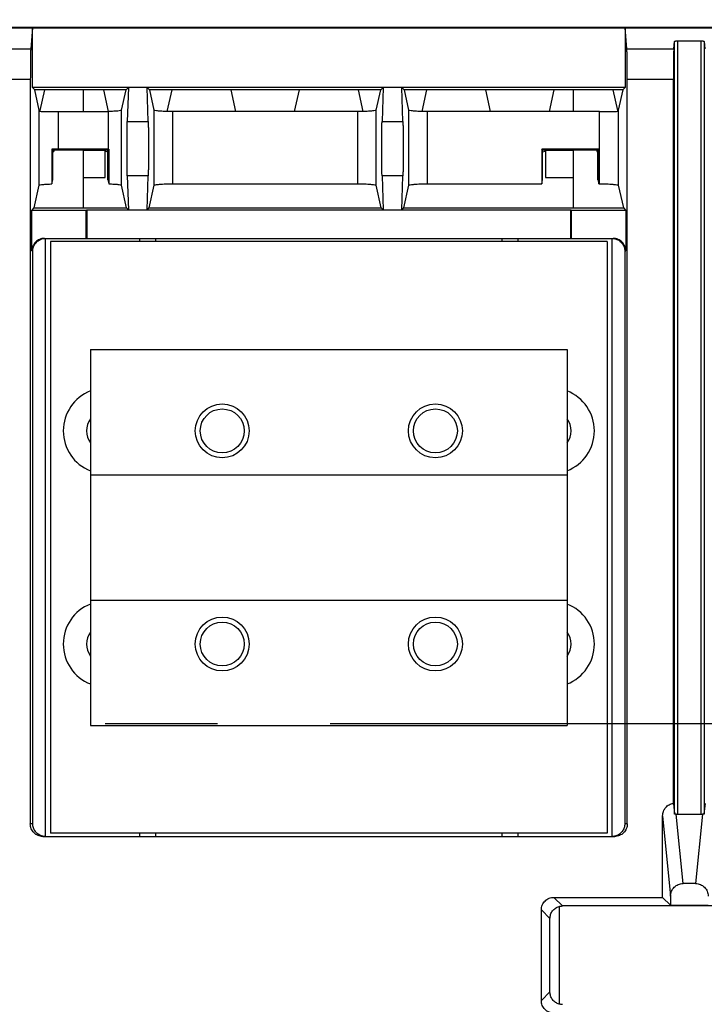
# Model space of a CAD drawing. Extents: x 0 to 17, y 0 to 11.
# Tile 8 of 67: x 1.476 to 2.085, y 8.546 to 9.422. Entities that reach past the tile are written whole.
import ezdxf

# ---------------------------------------------------------------- set-up
doc = ezdxf.new("R2010")
doc.units = 0
doc.header["$LTSCALE"] = 0.935
doc.linetypes.add('CENTER', pattern=[0.6, 0.375, -0.075, 0.075, -0.075])
doc.layers.get('0').update_dxf_attribs({"linetype": 'CONTINUOUS'})
doc.layers.add('DEFAULT_1', color=7, linetype='CENTER')

msp = doc.modelspace()

# ---------------------------------------------------------------- linework, layer by layer
at = {"color": 7, "linetype": 'CONTINUOUS'}
for p, q in [((6.71729, 9.4146), (1.27371, 9.41458)), ((1.274, 9.41429), (6.71714, 9.4143)), ((1.48705, 9.41429), (1.48549, 9.39581)), ((1.48705, 9.36131), (1.48705, 9.41429)), ((2.01568, 9.39581), (2.01412, 9.41429)), ((2.01412, 9.41429), (2.01412, 9.36131)), ((2.05746, 9.39581), (2.05799, 9.40219)), ((2.05799, 8.71508), (2.05799, 9.40219)), ((2.06078, 9.40275), (2.06078, 8.71471)), ((2.06078, 9.40275), (2.08179, 9.40275)), ((2.0818, 8.71471), (2.08179, 9.40275)), ((2.08458, 9.40219), (2.08458, 8.71508)), ((2.08458, 9.40219), (2.08512, 9.39581)), ((1.44372, 9.39581), (1.48549, 9.39581)), ((2.01568, 9.39581), (2.05746, 9.39581)), ((1.4851, 9.3685), (1.4441, 9.3685)), ((1.4851, 9.3685), (1.4851, 8.70611)), ((2.01607, 8.70611), (2.01607, 9.3685)), ((2.05707, 9.3685), (2.01607, 9.3685)), ((2.05707, 8.72443), (2.05707, 9.3685)), ((1.48908, 9.3592), (1.48705, 9.36131)), ((2.01412, 9.36131), (1.48705, 9.36131)), ((1.49308, 9.3412), (1.48908, 9.3592)), ((1.57026, 9.3592), (1.48908, 9.3592)), ((1.49763, 9.3592), (1.49357, 9.3409)), ((1.53223, 9.3592), (1.53223, 9.3399)), ((1.5547, 9.33991), (1.55042, 9.3592)), ((1.56626, 9.34114), (1.57026, 9.3592)), ((1.57026, 9.3592), (1.5723, 9.36131)), ((1.5723, 9.36131), (1.57138, 9.33108)), ((1.58994, 9.33108), (1.58903, 9.36131)), ((1.58903, 9.36131), (1.59106, 9.3592)), ((1.59106, 9.3592), (1.59506, 9.3412)), ((1.79682, 9.3592), (1.59106, 9.3592)), ((1.6109, 9.3592), (1.60664, 9.33992)), ((1.66798, 9.3399), (1.6637, 9.3592)), ((1.72418, 9.3592), (1.7199, 9.3399)), ((1.78124, 9.33997), (1.77697, 9.3592)), ((1.79282, 9.3412), (1.79682, 9.3592)), ((1.79682, 9.3592), (1.79885, 9.36131)), ((1.79885, 9.36131), (1.79794, 9.33108)), ((1.8165, 9.33108), (1.81558, 9.36131)), ((1.81558, 9.36131), (1.81762, 9.3592)), ((1.81762, 9.3592), (1.82161, 9.3412)), ((2.01209, 9.3592), (1.81762, 9.3592)), ((1.83746, 9.3592), (1.83319, 9.33992)), ((1.89453, 9.3399), (1.89025, 9.3592)), ((1.95074, 9.3592), (1.94646, 9.3399)), ((1.96783, 9.3592), (1.96783, 9.3399)), ((2.00759, 9.3409), (2.00353, 9.3592)), ((2.01209, 9.3592), (2.0081, 9.3412)), ((2.01412, 9.36131), (2.01209, 9.3592)), ((1.49308, 9.2743), (1.49308, 9.3412)), ((1.49357, 9.3409), (1.49357, 9.34012)), ((1.5098, 9.3399), (1.5098, 9.30647)), ((1.5098, 9.3399), (1.55428, 9.3399)), ((1.55428, 9.3399), (1.55428, 9.30647)), ((1.56626, 9.27435), (1.56626, 9.34114)), ((1.59506, 9.3412), (1.59506, 9.2743)), ((1.61179, 9.27559), (1.61179, 9.3399)), ((1.77609, 9.3399), (1.61179, 9.3399)), ((1.77609, 9.3399), (1.77609, 9.27559)), ((1.79282, 9.2743), (1.79282, 9.3412)), ((1.82161, 9.3412), (1.82161, 9.2743)), ((1.83834, 9.27559), (1.83834, 9.3399)), ((1.99137, 9.3399), (1.83834, 9.3399)), ((1.99137, 9.27559), (1.99137, 9.3399)), ((2.00759, 9.34013), (2.00759, 9.3409)), ((2.0081, 9.3412), (2.0081, 9.2743)), ((1.57138, 9.33108), (1.58994, 9.33108)), ((1.79794, 9.33108), (1.8165, 9.33108)), ((1.50433, 9.30648), (1.50433, 9.27552)), ((1.50516, 9.30566), (1.50433, 9.30648)), ((1.50516, 9.27923), (1.50516, 9.30566)), ((1.5061, 9.30547), (1.50516, 9.30566)), ((1.50516, 9.3042), (1.5061, 9.3044)), ((1.5061, 9.30547), (1.5061, 9.3044)), ((1.53223, 9.30547), (1.5061, 9.30547)), ((1.55428, 9.30647), (1.5098, 9.30647)), ((1.53223, 9.30547), (1.53223, 9.2541)), ((1.55192, 9.30521), (1.53223, 9.30521)), ((1.55178, 9.28125), (1.55178, 9.30467)), ((1.55417, 9.30566), (1.55192, 9.30521)), ((1.55192, 9.30467), (1.55192, 9.30521)), ((1.55192, 9.30467), (1.55417, 9.3042)), ((1.55498, 9.30647), (1.55417, 9.30566)), ((1.55417, 9.27923), (1.55417, 9.30566)), ((1.55498, 9.30647), (1.55498, 9.27557)), ((1.94, 9.30647), (1.94, 9.27559)), ((1.94081, 9.30566), (1.94, 9.30647)), ((1.99063, 9.30647), (1.94, 9.30647)), ((1.94081, 9.27923), (1.94081, 9.30566)), ((1.94306, 9.30521), (1.94081, 9.30566)), ((1.94081, 9.3042), (1.94306, 9.30467)), ((1.94306, 9.30467), (1.94306, 9.30521)), ((1.96783, 9.30521), (1.94306, 9.30521)), ((1.9432, 9.30467), (1.9432, 9.28125)), ((1.96783, 9.30547), (1.96783, 9.2541)), ((1.98888, 9.30547), (1.96783, 9.30547)), ((1.98982, 9.30566), (1.98888, 9.30547)), ((1.98888, 9.30547), (1.98888, 9.3044)), ((1.98888, 9.3044), (1.98982, 9.3042)), ((1.99063, 9.30647), (1.98982, 9.30566)), ((1.98982, 9.27923), (1.98982, 9.30566)), ((1.99063, 9.27559), (1.99063, 9.30647)), ((1.50433, 9.27552), (1.50516, 9.27923)), ((1.53223, 9.28125), (1.55178, 9.28125)), ((1.55417, 9.27923), (1.55498, 9.27557)), ((1.57138, 9.28278), (1.5723, 9.25255)), ((1.58994, 9.28278), (1.57138, 9.28278)), ((1.58903, 9.25255), (1.58994, 9.28278)), ((1.79794, 9.28278), (1.79885, 9.25255)), ((1.8165, 9.28278), (1.79794, 9.28278)), ((1.81558, 9.25255), (1.8165, 9.28278)), ((1.94, 9.27559), (1.94081, 9.27923)), ((1.9432, 9.28125), (1.96783, 9.28125)), ((1.98982, 9.27923), (1.99063, 9.27559)), ((1.4886, 9.2541), (1.49308, 9.2743)), ((1.57075, 9.2541), (1.56626, 9.27435)), ((1.59506, 9.2743), (1.59058, 9.2541)), ((1.61179, 9.27559), (1.77609, 9.27559)), ((1.7973, 9.2541), (1.79282, 9.2743)), ((1.82161, 9.2743), (1.81713, 9.2541)), ((1.83834, 9.27559), (1.94, 9.27559)), ((1.99063, 9.27559), (1.99137, 9.27559)), ((2.0081, 9.2743), (2.01258, 9.2541)), ((1.48648, 9.25199), (1.4886, 9.2541)), ((1.48648, 9.21589), (1.48648, 9.25199)), ((1.53488, 9.25199), (1.48648, 9.25199)), ((1.4886, 9.2541), (1.57075, 9.2541)), ((1.53545, 9.25255), (1.53488, 9.25199)), ((1.53488, 9.22704), (1.53488, 9.25199)), ((1.53545, 9.25255), (1.53545, 9.22704)), ((1.53545, 9.25255), (1.96573, 9.25255)), ((1.5723, 9.25255), (1.57075, 9.2541)), ((1.59058, 9.2541), (1.58903, 9.25255)), ((1.59058, 9.2541), (1.7973, 9.2541)), ((1.79885, 9.25255), (1.7973, 9.2541)), ((1.81713, 9.2541), (1.81558, 9.25255)), ((1.81713, 9.2541), (2.01258, 9.2541)), ((1.96573, 9.22704), (1.96573, 9.25255)), ((1.96629, 9.25199), (1.96573, 9.25255)), ((1.96629, 9.25199), (1.96629, 9.22704)), ((2.01469, 9.25199), (1.96629, 9.25199)), ((2.01258, 9.2541), (2.01469, 9.25199)), ((2.01469, 9.25199), (2.01469, 9.21589)), ((1.49764, 9.22704), (2.00353, 9.22704)), ((1.49842, 9.22704), (1.49842, 8.69496)), ((1.58243, 9.22417), (1.58243, 9.22704)), ((1.59637, 9.22704), (1.59637, 9.22417)), ((1.9048, 9.22417), (1.9048, 9.22704)), ((1.91875, 9.22704), (1.91875, 9.22417)), ((2.00256, 8.69496), (2.00256, 9.22704)), ((1.48648, 9.21589), (1.48727, 9.21589)), ((1.48727, 8.70611), (1.48727, 9.21589)), ((1.50295, 9.22417), (1.50295, 8.69783)), ((1.99822, 9.22417), (1.50295, 9.22417)), ((1.99822, 9.22417), (1.99822, 8.69783)), ((2.01391, 9.21589), (2.01391, 8.70611)), ((2.01391, 9.21589), (2.01469, 9.21589)), ((1.53864, 9.12832), (1.53864, 9.01677)), ((1.53864, 9.12832), (1.96253, 9.12832)), ((1.96253, 9.12832), (1.96253, 9.01677)), ((1.53864, 9.01677), (1.53864, 8.90523)), ((1.53864, 9.01677), (1.96252, 9.01677)), ((1.96252, 9.01677), (1.96252, 8.90523)), ((1.53864, 8.90523), (1.53864, 8.79368)), ((1.53864, 8.90523), (1.96252, 8.90523)), ((1.96253, 8.90523), (1.96253, 8.79368)), ((1.53864, 8.79368), (1.96253, 8.79368)), ((2.05707, 8.72443), (2.05799, 8.71508)), ((2.08458, 8.71508), (2.08551, 8.72443)), ((2.04751, 8.71339), (2.05456, 8.64192)), ((2.04751, 8.64079), (2.04751, 8.71339)), ((2.06571, 8.65307), (2.05963, 8.71476)), ((2.06078, 8.71471), (2.0818, 8.71471)), ((2.08295, 8.71476), (2.07687, 8.65307)), ((1.48727, 8.70611), (1.4851, 8.70611)), ((2.01607, 8.70611), (2.01391, 8.70611)), ((1.49626, 8.69496), (2.00492, 8.69496)), ((1.99822, 8.69783), (1.50295, 8.69783)), ((1.58243, 8.69496), (1.58243, 8.69783)), ((1.59637, 8.69783), (1.59637, 8.69496)), ((1.9048, 8.69496), (1.9048, 8.69783)), ((1.91875, 8.69783), (1.91875, 8.69496)), ((2.07687, 8.65307), (2.06571, 8.65307)), ((1.95846, 8.63313), (1.9508, 8.64079)), ((1.9508, 8.64079), (2.04751, 8.64079)), ((2.04751, 8.64079), (2.05456, 8.63371)), ((2.05456, 8.64192), (2.05456, 8.63371)), ((1.93964, 8.54893), (1.93964, 8.62963)), ((1.93964, 8.62963), (1.9473, 8.62197)), ((1.95556, 8.63274), (1.95556, 8.54582)), ((2.18412, 8.63313), (1.95846, 8.63313)), ((2.05456, 8.63371), (2.08802, 8.63371)), ((1.9473, 8.55659), (1.9473, 8.62197)), ((1.9473, 8.55659), (1.93964, 8.54893))]:
    msp.add_line(p, q, dxfattribs=at)
for centre, radius in [((1.65577, 9.05582), 0.02398), ((1.8454, 9.05582), 0.02398), ((1.65577, 9.05582), 0.01952), ((1.8454, 9.05582), 0.01952), ((1.65577, 8.86618), 0.02398), ((1.65577, 8.86618), 0.01952), ((1.8454, 8.86618), 0.02398), ((1.8454, 8.86618), 0.01952)]:
    msp.add_circle(centre, radius, dxfattribs=at)
for centre, radius, start, end in [((1.55259, 9.05582), 0.03821, 111.41157, 248.58844), ((1.94858, 9.05582), 0.03821, 291.40922, 68.59078), ((1.55259, 9.05582), 0.01757, 142.57615, 217.42383), ((1.94858, 9.05582), 0.01757, 322.56171, 37.43828), ((1.55259, 8.86618), 0.03821, 111.41231, 248.58769), ((1.94858, 8.86618), 0.03821, 291.40847, 68.59153), ((1.55259, 8.86618), 0.01757, 142.57878, 217.42121), ((1.94858, 8.86618), 0.01757, 322.55908, 37.4409)]:
    msp.add_arc(centre, radius, start, end, dxfattribs=at)
at = {"color": 4, "linetype": 'CONTINUOUS'}
msp.add_open_spline([(0.2175, 10.8), (0.2175, 10.8), (0.2175, 10.8), (0.21751, 10.8), (0.21752, 10.8), (0.21753, 10.8), (0.21755, 10.8), (0.21757, 10.8), (0.21759, 10.8), (0.21764, 10.8), (0.21769, 10.8), (0.21775, 10.8), (0.21782, 10.8), (0.2179, 10.8), (0.218, 10.8), (0.21813, 10.8), (0.2183, 10.8), (0.21851, 10.8), (0.21876, 10.8), (0.21901, 10.8), (0.21927, 10.8), (0.2196, 10.8), (0.22002, 10.8), (0.22053, 10.8), (0.22103, 10.8), (0.22171, 10.8), (0.22255, 10.8), (0.22356, 10.8), (0.22457, 10.8), (0.22558, 10.8), (0.22659, 10.8), (0.22793, 10.8), (0.22962, 10.8), (0.23164, 10.8), (0.23366, 10.8), (0.23568, 10.8), (0.2377, 10.8), (0.23972, 10.8), (0.24241, 10.8), (0.24577, 10.8), (0.24981, 10.8), (0.25385, 10.8), (0.25789, 10.8), (0.26193, 10.8), (0.26732, 10.8), (0.27405, 10.8), (0.28213, 10.8), (0.29021, 10.8), (0.29828, 10.8), (0.30636, 10.8), (0.31444, 10.8), (0.32252, 10.8), (0.33329, 10.8), (0.34676, 10.8), (0.36291, 10.8), (0.37907, 10.8), (0.39523, 10.8), (0.41138, 10.8), (0.42754, 10.8), (0.44908, 10.8), (0.47601, 10.8), (0.50832, 10.8), (0.54064, 10.8), (0.57295, 10.8), (0.60527, 10.8), (0.63758, 10.8), (0.66989, 10.8), (0.70221, 10.8), (0.74529, 10.8), (0.79915, 10.8), (0.86378, 10.8), (0.9284, 10.8), (0.99303, 10.8), (1.05766, 10.8), (1.12229, 10.8), (1.18691, 10.8), (1.27308, 10.8), (1.3808, 10.8), (1.51005, 10.8), (1.63931, 10.8), (1.76856, 10.8), (1.89782, 10.8), (2.02707, 10.8), (2.15633, 10.8), (2.28558, 10.8), (2.41484, 10.8), (2.58718, 10.8), (2.8026, 10.8), (3.06111, 10.8), (3.31962, 10.8), (3.57813, 10.8), (3.83664, 10.8), (4.09516, 10.8), (4.35367, 10.8), (4.61218, 10.8), (4.95686, 10.8), (5.38771, 10.8), (5.90473, 10.8), (6.42175, 10.8), (6.93877, 10.8), (7.45579, 10.8), (7.97281, 10.8), (8.48983, 10.8), (9.00685, 10.8), (9.52387, 10.8), (10.04089, 10.8), (10.55791, 10.8), (11.07493, 10.8), (11.59196, 10.8), (12.02281, 10.8), (12.36749, 10.8), (12.626, 10.8), (12.88451, 10.8), (13.14302, 10.8), (13.40153, 10.8), (13.66004, 10.8), (13.91855, 10.8), (14.17706, 10.8), (14.39248, 10.8), (14.56482, 10.8), (14.69408, 10.8), (14.82334, 10.8), (14.95259, 10.8), (15.08185, 10.8), (15.2111, 10.8), (15.34036, 10.8), (15.46961, 10.8), (15.59887, 10.8), (15.70658, 10.8), (15.79275, 10.8), (15.85738, 10.8), (15.922, 10.8), (15.98663, 10.8), (16.05126, 10.8), (16.11589, 10.8), (16.18051, 10.8), (16.23437, 10.8), (16.27746, 10.8), (16.30977, 10.8), (16.34208, 10.8), (16.3744, 10.8), (16.40671, 10.8), (16.43902, 10.8), (16.47134, 10.8), (16.50365, 10.8), (16.53058, 10.8), (16.55212, 10.8), (16.56828, 10.8), (16.58444, 10.8), (16.60059, 10.8), (16.61675, 10.8), (16.63291, 10.8), (16.64637, 10.8), (16.65714, 10.8), (16.66522, 10.8), (16.6733, 10.8), (16.68138, 10.8), (16.68946, 10.8), (16.69754, 10.8), (16.70561, 10.8), (16.71235, 10.8), (16.71773, 10.8), (16.72177, 10.8), (16.72581, 10.8), (16.72985, 10.8), (16.73389, 10.8), (16.73725, 10.8), (16.73995, 10.8), (16.74197, 10.8), (16.74399, 10.8), (16.74601, 10.8), (16.74803, 10.8), (16.75005, 10.8), (16.75173, 10.8), (16.75307, 10.8), (16.75408, 10.8), (16.75509, 10.8), (16.7561, 10.8), (16.75711, 10.8), (16.75796, 10.8), (16.75863, 10.8), (16.75913, 10.8), (16.75964, 10.8), (16.76006, 10.8), (16.7604, 10.8), (16.76065, 10.8), (16.7609, 10.8), (16.76115, 10.8), (16.76136, 10.8), (16.76153, 10.8), (16.76166, 10.8), (16.76176, 10.8), (16.76185, 10.8), (16.76191, 10.8), (16.76197, 10.8), (16.76203, 10.8), (16.76207, 10.8), (16.76209, 10.8), (16.76212, 10.8), (16.76213, 10.8), (16.76214, 10.8), (16.76215, 10.8), (16.76216, 10.8), (16.76216, 10.8), (16.76216, 10.8), (16.76216, 10.79999), (16.76216, 10.79999), (16.76216, 10.79998), (16.76216, 10.79997), (16.76216, 10.79996), (16.76216, 10.79994), (16.76216, 10.79991), (16.76216, 10.79988), (16.76216, 10.79984), (16.76216, 10.7998), (16.76216, 10.79974), (16.76216, 10.79968), (16.76216, 10.79959), (16.76216, 10.79949), (16.76216, 10.79935), (16.76216, 10.79919), (16.76216, 10.79903), (16.76216, 10.79887), (16.76216, 10.79865), (16.76216, 10.79838), (16.76216, 10.79805), (16.76216, 10.79773), (16.76216, 10.7973), (16.76216, 10.79676), (16.76216, 10.79611), (16.76216, 10.79546), (16.76216, 10.79481), (16.76216, 10.79416), (16.76216, 10.7933), (16.76216, 10.79222), (16.76216, 10.79092), (16.76216, 10.78963), (16.76216, 10.78833), (16.76216, 10.78703), (16.76216, 10.78574), (16.76216, 10.78401), (16.76216, 10.78185), (16.76216, 10.77925), (16.76216, 10.77666), (16.76216, 10.77407), (16.76216, 10.77147), (16.76216, 10.76801), (16.76216, 10.76369), (16.76216, 10.75851), (16.76216, 10.75332), (16.76216, 10.74813), (16.76216, 10.74295), (16.76216, 10.73776), (16.76216, 10.73257), (16.76216, 10.72566), (16.76216, 10.71701), (16.76216, 10.70664), (16.76216, 10.69626), (16.76216, 10.68589), (16.76216, 10.67552), (16.76216, 10.66514), (16.76216, 10.65131), (16.76216, 10.63402), (16.76216, 10.61328), (16.76216, 10.59253), (16.76216, 10.57178), (16.76216, 10.55103), (16.76216, 10.53029), (16.76216, 10.50954), (16.76216, 10.48879), (16.76216, 10.46113), (16.76216, 10.42655), (16.76216, 10.38506), (16.76216, 10.34356), (16.76216, 10.30207), (16.76216, 10.26057), (16.76216, 10.21908), (16.76216, 10.17758), (16.76216, 10.12226), (16.76216, 10.0531), (16.76216, 9.97011), (16.76216, 9.88712), (16.76216, 9.80414), (16.76216, 9.72115), (16.76216, 9.63816), (16.76216, 9.55517), (16.76216, 9.47218), (16.76216, 9.38919), (16.76216, 9.27854), (16.76216, 9.14023), (16.76216, 8.97425), (16.76216, 8.80827), (16.76216, 8.64229), (16.76216, 8.47632), (16.76216, 8.31034), (16.76216, 8.14436), (16.76216, 7.97838), (16.76216, 7.75708), (16.76216, 7.48045), (16.76216, 7.1485), (16.76216, 6.81654), (16.76216, 6.48459), (16.76216, 6.15263), (16.76216, 5.82068), (16.76216, 5.48872), (16.76216, 5.15677), (16.76216, 4.82481), (16.76216, 4.49286), (16.76216, 4.1609), (16.76216, 3.82895), (16.76216, 3.49699), (16.76216, 3.22037), (16.76216, 2.99906), (16.76216, 2.83309), (16.76216, 2.66711), (16.76216, 2.50113), (16.76216, 2.33515), (16.76216, 2.16918), (16.76216, 2.0032), (16.76216, 1.83722), (16.76216, 1.69891), (16.76216, 1.58825), (16.76216, 1.50527), (16.76216, 1.42228), (16.76216, 1.33929), (16.76216, 1.2563), (16.76216, 1.17331), (16.76216, 1.09032), (16.76216, 1.00733), (16.76216, 0.92435), (16.76216, 0.85519), (16.76216, 0.79986), (16.76216, 0.75837), (16.76216, 0.71687), (16.76216, 0.67538), (16.76216, 0.63388), (16.76216, 0.59239), (16.76216, 0.5509), (16.76216, 0.51632), (16.76216, 0.48865), (16.76216, 0.46791), (16.76216, 0.44716), (16.76216, 0.42641), (16.76216, 0.40567), (16.76216, 0.38492), (16.76216, 0.36417), (16.76216, 0.34342), (16.76216, 0.32613), (16.76216, 0.3123), (16.76216, 0.30193), (16.76216, 0.29156), (16.76216, 0.28118), (16.76216, 0.27081), (16.76216, 0.26044), (16.76216, 0.25179), (16.76216, 0.24488), (16.76216, 0.23969), (16.76216, 0.2345), (16.76216, 0.22931), (16.76216, 0.22413), (16.76216, 0.21894), (16.76216, 0.21375), (16.76216, 0.20943), (16.76216, 0.20597), (16.76216, 0.20338), (16.76216, 0.20079), (16.76216, 0.19819), (16.76216, 0.1956), (16.76216, 0.19344), (16.76216, 0.19171), (16.76216, 0.19041), (16.76216, 0.18912), (16.76216, 0.18782), (16.76216, 0.18652), (16.76216, 0.18523), (16.76216, 0.18415), (16.76216, 0.18328), (16.76216, 0.18263), (16.76216, 0.18199), (16.76216, 0.18134), (16.76216, 0.18069), (16.76216, 0.18015), (16.76216, 0.17972), (16.76216, 0.17939), (16.76216, 0.17907), (16.76216, 0.1788), (16.76216, 0.17858), (16.76216, 0.17842), (16.76216, 0.17826), (16.76216, 0.1781), (16.76216, 0.17796), (16.76216, 0.17785), (16.76216, 0.17777), (16.76216, 0.1777), (16.76216, 0.17765), (16.76216, 0.17761), (16.76216, 0.17757), (16.76216, 0.17753), (16.76216, 0.17751), (16.76216, 0.17749), (16.76216, 0.17748), (16.76216, 0.17747), (16.76216, 0.17746), (16.76216, 0.17745), (16.76216, 0.17745), (16.76216, 0.17745), (16.76216, 0.17745), (16.76215, 0.17745), (16.76214, 0.17745), (16.76213, 0.17745), (16.76212, 0.17745), (16.76209, 0.17745), (16.76207, 0.17745), (16.76203, 0.17745), (16.76197, 0.17745), (16.76191, 0.17745), (16.76185, 0.17745), (16.76176, 0.17745), (16.76166, 0.17745), (16.76153, 0.17745), (16.76136, 0.17745), (16.76115, 0.17745), (16.7609, 0.17745), (16.76065, 0.17745), (16.7604, 0.17745), (16.76006, 0.17745), (16.75964, 0.17745), (16.75913, 0.17745), (16.75863, 0.17745), (16.75796, 0.17745), (16.75711, 0.17745), (16.7561, 0.17745), (16.75509, 0.17745), (16.75408, 0.17745), (16.75307, 0.17745), (16.75173, 0.17745), (16.75005, 0.17745), (16.74803, 0.17745), (16.74601, 0.17745), (16.74399, 0.17745), (16.74197, 0.17745), (16.73995, 0.17745), (16.73725, 0.17745), (16.73389, 0.17745), (16.72985, 0.17745), (16.72581, 0.17745), (16.72177, 0.17745), (16.71773, 0.17745), (16.71235, 0.17745), (16.70561, 0.17745), (16.69754, 0.17745), (16.68946, 0.17745), (16.68138, 0.17745), (16.6733, 0.17745), (16.66522, 0.17745), (16.65714, 0.17745), (16.64637, 0.17745), (16.63291, 0.17745), (16.61675, 0.17745), (16.60059, 0.17745), (16.58444, 0.17745), (16.56828, 0.17745), (16.55212, 0.17745), (16.53058, 0.17745), (16.50365, 0.17745), (16.47134, 0.17745), (16.43902, 0.17745), (16.40671, 0.17745), (16.3744, 0.17745), (16.34208, 0.17745), (16.30977, 0.17745), (16.27746, 0.17745), (16.23437, 0.17745), (16.18051, 0.17745), (16.11589, 0.17745), (16.05126, 0.17745), (15.98663, 0.17745), (15.922, 0.17745), (15.85738, 0.17745), (15.79275, 0.17745), (15.70658, 0.17745), (15.59887, 0.17745), (15.46961, 0.17745), (15.34036, 0.17745), (15.2111, 0.17745), (15.08185, 0.17745), (14.95259, 0.17745), (14.82334, 0.17745), (14.69408, 0.17745), (14.56482, 0.17745), (14.39248, 0.17745), (14.17706, 0.17745), (13.91855, 0.17745), (13.66004, 0.17745), (13.40153, 0.17745), (13.14302, 0.17745), (12.88451, 0.17745), (12.626, 0.17745), (12.36749, 0.17745), (12.02281, 0.17745), (11.59196, 0.17745), (11.07493, 0.17745), (10.55791, 0.17745), (10.04089, 0.17745), (9.52387, 0.17745), (9.00685, 0.17745), (8.48983, 0.17745), (7.97281, 0.17745), (7.45579, 0.17745), (6.93877, 0.17745), (6.42175, 0.17745), (5.90473, 0.17745), (5.38771, 0.17745), (4.95686, 0.17745), (4.61218, 0.17745), (4.35367, 0.17745), (4.09516, 0.17745), (3.83664, 0.17745), (3.57813, 0.17745), (3.31962, 0.17745), (3.06111, 0.17745), (2.8026, 0.17745), (2.58718, 0.17745), (2.41484, 0.17745), (2.28558, 0.17745), (2.15633, 0.17745), (2.02707, 0.17745), (1.89782, 0.17745), (1.76856, 0.17745), (1.63931, 0.17745), (1.51005, 0.17745), (1.3808, 0.17745), (1.27308, 0.17745), (1.18691, 0.17745), (1.12229, 0.17745), (1.05766, 0.17745), (0.99303, 0.17745), (0.9284, 0.17745), (0.86378, 0.17745), (0.79915, 0.17745), (0.74529, 0.17745), (0.70221, 0.17745), (0.66989, 0.17745), (0.63758, 0.17745), (0.60527, 0.17745), (0.57295, 0.17745), (0.54064, 0.17745), (0.50832, 0.17745), (0.47601, 0.17745), (0.44908, 0.17745), (0.42754, 0.17745), (0.41138, 0.17745), (0.39523, 0.17745), (0.37907, 0.17745), (0.36291, 0.17745), (0.34676, 0.17745), (0.33329, 0.17745), (0.32252, 0.17745), (0.31444, 0.17745), (0.30636, 0.17745), (0.29828, 0.17745), (0.29021, 0.17745), (0.28213, 0.17745), (0.27405, 0.17745), (0.26732, 0.17745), (0.26193, 0.17745), (0.25789, 0.17745), (0.25385, 0.17745), (0.24981, 0.17745), (0.24577, 0.17745), (0.24241, 0.17745), (0.23972, 0.17745), (0.2377, 0.17745), (0.23568, 0.17745), (0.23366, 0.17745), (0.23164, 0.17745), (0.22962, 0.17745), (0.22793, 0.17745), (0.22659, 0.17745), (0.22558, 0.17745), (0.22457, 0.17745), (0.22356, 0.17745), (0.22255, 0.17745), (0.22171, 0.17745), (0.22103, 0.17745), (0.22053, 0.17745), (0.22002, 0.17745), (0.2196, 0.17745), (0.21927, 0.17745), (0.21901, 0.17745), (0.21876, 0.17745), (0.21851, 0.17745), (0.2183, 0.17745), (0.21813, 0.17745), (0.218, 0.17745), (0.2179, 0.17745), (0.21782, 0.17745), (0.21775, 0.17745), (0.21769, 0.17745), (0.21764, 0.17745), (0.21759, 0.17745), (0.21757, 0.17745), (0.21755, 0.17745), (0.21753, 0.17745), (0.21752, 0.17745), (0.21751, 0.17745), (0.2175, 0.17745), (0.2175, 0.17745), (0.2175, 0.17745), (0.2175, 0.17745), (0.2175, 0.17746), (0.2175, 0.17747), (0.2175, 0.17748), (0.2175, 0.17749), (0.2175, 0.17751), (0.2175, 0.17753), (0.2175, 0.17757), (0.2175, 0.17761), (0.2175, 0.17765), (0.2175, 0.1777), (0.2175, 0.17777), (0.2175, 0.17785), (0.2175, 0.17796), (0.2175, 0.1781), (0.2175, 0.17826), (0.2175, 0.17842), (0.2175, 0.17858), (0.2175, 0.1788), (0.2175, 0.17907), (0.2175, 0.17939), (0.2175, 0.17972), (0.2175, 0.18015), (0.2175, 0.18069), (0.2175, 0.18134), (0.2175, 0.18199), (0.2175, 0.18263), (0.2175, 0.18328), (0.2175, 0.18415), (0.2175, 0.18523), (0.2175, 0.18652), (0.2175, 0.18782), (0.2175, 0.18912), (0.2175, 0.19041), (0.2175, 0.19171), (0.2175, 0.19344), (0.2175, 0.1956), (0.2175, 0.19819), (0.2175, 0.20079), (0.2175, 0.20338), (0.2175, 0.20597), (0.2175, 0.20943), (0.2175, 0.21375), (0.2175, 0.21894), (0.2175, 0.22413), (0.2175, 0.22931), (0.2175, 0.2345), (0.2175, 0.23969), (0.2175, 0.24488), (0.2175, 0.25179), (0.2175, 0.26044), (0.2175, 0.27081), (0.2175, 0.28118), (0.2175, 0.29156), (0.2175, 0.30193), (0.2175, 0.3123), (0.2175, 0.32613), (0.2175, 0.34342), (0.2175, 0.36417), (0.2175, 0.38492), (0.2175, 0.40567), (0.2175, 0.42641), (0.2175, 0.44716), (0.2175, 0.46791), (0.2175, 0.48865), (0.2175, 0.51632), (0.2175, 0.5509), (0.2175, 0.59239), (0.2175, 0.63388), (0.2175, 0.67538), (0.2175, 0.71687), (0.2175, 0.75837), (0.2175, 0.79986), (0.2175, 0.85519), (0.2175, 0.92435), (0.2175, 1.00733), (0.2175, 1.09032), (0.2175, 1.17331), (0.2175, 1.2563), (0.2175, 1.33929), (0.2175, 1.42228), (0.2175, 1.50527), (0.2175, 1.58825), (0.2175, 1.69891), (0.2175, 1.83722), (0.2175, 2.0032), (0.2175, 2.16918), (0.2175, 2.33515), (0.2175, 2.50113), (0.2175, 2.66711), (0.2175, 2.83309), (0.2175, 2.99906), (0.2175, 3.22037), (0.2175, 3.49699), (0.2175, 3.82895), (0.2175, 4.1609), (0.2175, 4.49286), (0.2175, 4.82481), (0.2175, 5.15677), (0.2175, 5.48872), (0.2175, 5.82068), (0.2175, 6.15263), (0.2175, 6.48459), (0.2175, 6.81654), (0.2175, 7.1485), (0.2175, 7.48045), (0.2175, 7.75708), (0.2175, 7.97838), (0.2175, 8.14436), (0.2175, 8.31034), (0.2175, 8.47632), (0.2175, 8.64229), (0.2175, 8.80827), (0.2175, 8.97425), (0.2175, 9.14023), (0.2175, 9.27854), (0.2175, 9.38919), (0.2175, 9.47218), (0.2175, 9.55517), (0.2175, 9.63816), (0.2175, 9.72115), (0.2175, 9.80414), (0.2175, 9.88712), (0.2175, 9.97011), (0.2175, 10.0531), (0.2175, 10.12226), (0.2175, 10.17758), (0.2175, 10.21908), (0.2175, 10.26057), (0.2175, 10.30207), (0.2175, 10.34356), (0.2175, 10.38506), (0.2175, 10.42655), (0.2175, 10.46113), (0.2175, 10.48879), (0.2175, 10.50954), (0.2175, 10.53029), (0.2175, 10.55103), (0.2175, 10.57178), (0.2175, 10.59253), (0.2175, 10.61328), (0.2175, 10.63402), (0.2175, 10.65131), (0.2175, 10.66514), (0.2175, 10.67552), (0.2175, 10.68589), (0.2175, 10.69626), (0.2175, 10.70664), (0.2175, 10.71701), (0.2175, 10.72566), (0.2175, 10.73257), (0.2175, 10.73776), (0.2175, 10.74295), (0.2175, 10.74813), (0.2175, 10.75332), (0.2175, 10.75851), (0.2175, 10.76369), (0.2175, 10.76801), (0.2175, 10.77147), (0.2175, 10.77407), (0.2175, 10.77666), (0.2175, 10.77925), (0.2175, 10.78185), (0.2175, 10.78401), (0.2175, 10.78574), (0.2175, 10.78703), (0.2175, 10.78833), (0.2175, 10.78963), (0.2175, 10.79092), (0.2175, 10.79222), (0.2175, 10.7933), (0.2175, 10.79416), (0.2175, 10.79481), (0.2175, 10.79546), (0.2175, 10.79611), (0.2175, 10.79676), (0.2175, 10.7973), (0.2175, 10.79773), (0.2175, 10.79805), (0.2175, 10.79838), (0.2175, 10.79865), (0.2175, 10.79887), (0.2175, 10.79903), (0.2175, 10.79919), (0.2175, 10.79935), (0.2175, 10.79949), (0.2175, 10.79959), (0.2175, 10.79968), (0.2175, 10.79974), (0.2175, 10.7998), (0.2175, 10.79984), (0.2175, 10.79988), (0.2175, 10.79991), (0.2175, 10.79994), (0.2175, 10.79996), (0.2175, 10.79997), (0.2175, 10.79998), (0.2175, 10.79999), (0.2175, 10.79999), (0.2175, 10.8), (0.2175, 10.8), (0.2175, 10.8)], degree=3, knots=[0, 0, 0, 0, 0, 0, 0, 0, 0.000001, 0.000001, 0.000001, 0.000002, 0.000003, 0.000004, 0.000005, 0.000006, 0.000008, 0.00001, 0.000011, 0.000015, 0.000019, 0.000023, 0.000027, 0.000031, 0.000038, 0.000046, 0.000053, 0.000061, 0.000076, 0.000092, 0.000107, 0.000122, 0.000137, 0.000153, 0.000183, 0.000214, 0.000244, 0.000275, 0.000305, 0.000336, 0.000366, 0.000427, 0.000488, 0.000549, 0.00061, 0.000671, 0.000732, 0.000854, 0.000977, 0.001099, 0.001221, 0.001343, 0.001465, 0.001587, 0.001709, 0.001953, 0.002197, 0.002441, 0.002686, 0.00293, 0.003174, 0.003418, 0.003906, 0.004395, 0.004883, 0.005371, 0.005859, 0.006348, 0.006836, 0.007324, 0.007812, 0.008789, 0.009766, 0.010742, 0.011719, 0.012695, 0.013672, 0.014648, 0.015625, 0.017578, 0.019531, 0.021484, 0.023438, 0.025391, 0.027344, 0.029297, 0.03125, 0.033203, 0.035156, 0.039062, 0.042969, 0.046875, 0.050781, 0.054688, 0.058594, 0.0625, 0.066406, 0.070312, 0.078125, 0.085938, 0.09375, 0.101562, 0.109375, 0.117188, 0.125, 0.132812, 0.140625, 0.148438, 0.15625, 0.164062, 0.171875, 0.179688, 0.183594, 0.1875, 0.191406, 0.195312, 0.199219, 0.203125, 0.207031, 0.210938, 0.214844, 0.216797, 0.21875, 0.220703, 0.222656, 0.224609, 0.226562, 0.228516, 0.230469, 0.232422, 0.234375, 0.235352, 0.236328, 0.237305, 0.238281, 0.239258, 0.240234, 0.241211, 0.242188, 0.242676, 0.243164, 0.243652, 0.244141, 0.244629, 0.245117, 0.245605, 0.246094, 0.246582, 0.246826, 0.24707, 0.247314, 0.247559, 0.247803, 0.248047, 0.248291, 0.248413, 0.248535, 0.248657, 0.248779, 0.248901, 0.249023, 0.249146, 0.249268, 0.249329, 0.24939, 0.249451, 0.249512, 0.249573, 0.249634, 0.249664, 0.249695, 0.249725, 0.249756, 0.249786, 0.249817, 0.249847, 0.249863, 0.249878, 0.249893, 0.249908, 0.249924, 0.249939, 0.249947, 0.249954, 0.249962, 0.249969, 0.249973, 0.249977, 0.249981, 0.249985, 0.249989, 0.24999, 0.249992, 0.249994, 0.249995, 0.249996, 0.249997, 0.249998, 0.249999, 0.249999, 0.249999, 0.25, 0.25, 0.25, 0.25, 0.25, 0.25, 0.25, 0.25, 0.25, 0.250001, 0.250001, 0.250001, 0.250002, 0.250003, 0.250004, 0.250005, 0.250006, 0.250008, 0.25001, 0.250011, 0.250015, 0.250019, 0.250023, 0.250027, 0.250031, 0.250038, 0.250046, 0.250053, 0.250061, 0.250076, 0.250092, 0.250107, 0.250122, 0.250137, 0.250153, 0.250183, 0.250214, 0.250244, 0.250275, 0.250305, 0.250336, 0.250366, 0.250427, 0.250488, 0.250549, 0.25061, 0.250671, 0.250732, 0.250854, 0.250977, 0.251099, 0.251221, 0.251343, 0.251465, 0.251587, 0.251709, 0.251953, 0.252197, 0.252441, 0.252686, 0.25293, 0.253174, 0.253418, 0.253906, 0.254395, 0.254883, 0.255371, 0.255859, 0.256348, 0.256836, 0.257324, 0.257812, 0.258789, 0.259766, 0.260742, 0.261719, 0.262695, 0.263672, 0.264648, 0.265625, 0.267578, 0.269531, 0.271484, 0.273438, 0.275391, 0.277344, 0.279297, 0.28125, 0.283203, 0.285156, 0.289062, 0.292969, 0.296875, 0.300781, 0.304688, 0.308594, 0.3125, 0.316406, 0.320312, 0.328125, 0.335938, 0.34375, 0.351562, 0.359375, 0.367188, 0.375, 0.382812, 0.390625, 0.398438, 0.40625, 0.414062, 0.421875, 0.429688, 0.433594, 0.4375, 0.441406, 0.445312, 0.449219, 0.453125, 0.457031, 0.460938, 0.464844, 0.466797, 0.46875, 0.470703, 0.472656, 0.474609, 0.476562, 0.478516, 0.480469, 0.482422, 0.484375, 0.485352, 0.486328, 0.487305, 0.488281, 0.489258, 0.490234, 0.491211, 0.492188, 0.492676, 0.493164, 0.493652, 0.494141, 0.494629, 0.495117, 0.495605, 0.496094, 0.496582, 0.496826, 0.49707, 0.497314, 0.497559, 0.497803, 0.498047, 0.498291, 0.498413, 0.498535, 0.498657, 0.498779, 0.498901, 0.499023, 0.499146, 0.499268, 0.499329, 0.49939, 0.499451, 0.499512, 0.499573, 0.499634, 0.499664, 0.499695, 0.499725, 0.499756, 0.499786, 0.499817, 0.499847, 0.499863, 0.499878, 0.499893, 0.499908, 0.499924, 0.499939, 0.499947, 0.499954, 0.499962, 0.499969, 0.499973, 0.499977, 0.499981, 0.499985, 0.499989, 0.49999, 0.499992, 0.499994, 0.499995, 0.499996, 0.499997, 0.499998, 0.499999, 0.499999, 0.499999, 0.5, 0.5, 0.5, 0.5, 0.5, 0.5, 0.5, 0.5, 0.5, 0.500001, 0.500001, 0.500001, 0.500002, 0.500003, 0.500004, 0.500005, 0.500006, 0.500008, 0.50001, 0.500011, 0.500015, 0.500019, 0.500023, 0.500027, 0.500031, 0.500038, 0.500046, 0.500053, 0.500061, 0.500076, 0.500092, 0.500107, 0.500122, 0.500137, 0.500153, 0.500183, 0.500214, 0.500244, 0.500275, 0.500305, 0.500336, 0.500366, 0.500427, 0.500488, 0.500549, 0.50061, 0.500671, 0.500732, 0.500854, 0.500977, 0.501099, 0.501221, 0.501343, 0.501465, 0.501587, 0.501709, 0.501953, 0.502197, 0.502441, 0.502686, 0.50293, 0.503174, 0.503418, 0.503906, 0.504395, 0.504883, 0.505371, 0.505859, 0.506348, 0.506836, 0.507324, 0.507812, 0.508789, 0.509766, 0.510742, 0.511719, 0.512695, 0.513672, 0.514648, 0.515625, 0.517578, 0.519531, 0.521484, 0.523438, 0.525391, 0.527344, 0.529297, 0.53125, 0.533203, 0.535156, 0.539062, 0.542969, 0.546875, 0.550781, 0.554688, 0.558594, 0.5625, 0.566406, 0.570312, 0.578125, 0.585938, 0.59375, 0.601562, 0.609375, 0.617188, 0.625, 0.632812, 0.640625, 0.648438, 0.65625, 0.664062, 0.671875, 0.679688, 0.683594, 0.6875, 0.691406, 0.695312, 0.699219, 0.703125, 0.707031, 0.710938, 0.714844, 0.716797, 0.71875, 0.720703, 0.722656, 0.724609, 0.726562, 0.728516, 0.730469, 0.732422, 0.734375, 0.735352, 0.736328, 0.737305, 0.738281, 0.739258, 0.740234, 0.741211, 0.742188, 0.742676, 0.743164, 0.743652, 0.744141, 0.744629, 0.745117, 0.745605, 0.746094, 0.746582, 0.746826, 0.74707, 0.747314, 0.747559, 0.747803, 0.748047, 0.748291, 0.748413, 0.748535, 0.748657, 0.748779, 0.748901, 0.749023, 0.749146, 0.749268, 0.749329, 0.74939, 0.749451, 0.749512, 0.749573, 0.749634, 0.749664, 0.749695, 0.749725, 0.749756, 0.749786, 0.749817, 0.749847, 0.749863, 0.749878, 0.749893, 0.749908, 0.749924, 0.749939, 0.749947, 0.749954, 0.749962, 0.749969, 0.749973, 0.749977, 0.749981, 0.749985, 0.749989, 0.74999, 0.749992, 0.749994, 0.749995, 0.749996, 0.749997, 0.749998, 0.749999, 0.749999, 0.749999, 0.75, 0.75, 0.75, 0.75, 0.75, 0.75, 0.75, 0.75, 0.75, 0.750001, 0.750001, 0.750001, 0.750002, 0.750003, 0.750004, 0.750005, 0.750006, 0.750008, 0.75001, 0.750011, 0.750015, 0.750019, 0.750023, 0.750027, 0.750031, 0.750038, 0.750046, 0.750053, 0.750061, 0.750076, 0.750092, 0.750107, 0.750122, 0.750137, 0.750153, 0.750183, 0.750214, 0.750244, 0.750275, 0.750305, 0.750336, 0.750366, 0.750427, 0.750488, 0.750549, 0.75061, 0.750671, 0.750732, 0.750854, 0.750977, 0.751099, 0.751221, 0.751343, 0.751465, 0.751587, 0.751709, 0.751953, 0.752197, 0.752441, 0.752686, 0.75293, 0.753174, 0.753418, 0.753906, 0.754395, 0.754883, 0.755371, 0.755859, 0.756348, 0.756836, 0.757324, 0.757812, 0.758789, 0.759766, 0.760742, 0.761719, 0.762695, 0.763672, 0.764648, 0.765625, 0.767578, 0.769531, 0.771484, 0.773438, 0.775391, 0.777344, 0.779297, 0.78125, 0.783203, 0.785156, 0.789062, 0.792969, 0.796875, 0.800781, 0.804688, 0.808594, 0.8125, 0.816406, 0.820312, 0.828125, 0.835938, 0.84375, 0.851562, 0.859375, 0.867188, 0.875, 0.882812, 0.890625, 0.898438, 0.90625, 0.914062, 0.921875, 0.929688, 0.933594, 0.9375, 0.941406, 0.945312, 0.949219, 0.953125, 0.957031, 0.960938, 0.964844, 0.966797, 0.96875, 0.970703, 0.972656, 0.974609, 0.976562, 0.978516, 0.980469, 0.982422, 0.984375, 0.985352, 0.986328, 0.987305, 0.988281, 0.989258, 0.990234, 0.991211, 0.992188, 0.992676, 0.993164, 0.993652, 0.994141, 0.994629, 0.995117, 0.995605, 0.996094, 0.996582, 0.996826, 0.99707, 0.997314, 0.997559, 0.997803, 0.998047, 0.998291, 0.998413, 0.998535, 0.998657, 0.998779, 0.998901, 0.999023, 0.999146, 0.999268, 0.999329, 0.99939, 0.999451, 0.999512, 0.999573, 0.999634, 0.999664, 0.999695, 0.999725, 0.999756, 0.999786, 0.999817, 0.999847, 0.999863, 0.999878, 0.999893, 0.999908, 0.999924, 0.999939, 0.999947, 0.999954, 0.999962, 0.999969, 0.999973, 0.999977, 0.999981, 0.999985, 0.999989, 0.99999, 0.999992, 0.999994, 0.999995, 0.999996, 0.999997, 0.999998, 0.999999, 0.999999, 0.999999, 1, 1, 1, 1, 1, 1, 1, 1], dxfattribs=at)
at = {"color": 7, "linetype": 'CONTINUOUS'}
for points, knots in [([(2.05799, 9.40219), (2.05801, 9.40235), (2.05863, 9.40256), (2.05948, 9.40271), (2.06032, 9.40275), (2.06078, 9.40275)], [0, 0, 0, 0, 0.168346, 0.527325, 1, 1, 1, 1]), ([(2.08179, 9.40275), (2.08225, 9.40275), (2.08309, 9.40271), (2.08394, 9.40256), (2.08457, 9.40235), (2.08458, 9.40219)], [0, 0, 0, 0, 0.472344, 0.831407, 1, 1, 1, 1]), ([(1.48549, 9.39581), (1.48539, 9.39465), (1.48531, 9.39142), (1.48518, 9.38543), (1.48512, 9.37748), (1.4851, 9.37161), (1.4851, 9.3685)], [0, 0, 0, 0, 0.127281, 0.355346, 0.657882, 1, 1, 1, 1]), ([(2.01607, 9.3685), (2.01607, 9.37162), (2.01605, 9.37748), (2.01599, 9.38543), (2.01586, 9.39142), (2.01578, 9.39465), (2.01568, 9.39581)], [0, 0, 0, 0, 0.342118, 0.644654, 0.872719, 1, 1, 1, 1]), ([(2.05746, 9.39581), (2.05736, 9.39465), (2.05728, 9.39142), (2.05715, 9.38543), (2.05709, 9.37748), (2.05707, 9.37162), (2.05707, 9.3685)], [0, 0, 0, 0, 0.127265, 0.355347, 0.657912, 1, 1, 1, 1]), ([(1.49308, 9.3412), (1.49308, 9.34116), (1.49316, 9.34107), (1.49333, 9.34098), (1.49348, 9.34093), (1.49357, 9.3409)], [0, 0, 0, 0, 0.205722, 0.531239, 1, 1, 1, 1]), ([(1.49357, 9.34012), (1.4943, 9.34007), (1.49628, 9.34002), (1.49988, 9.33995), (1.50455, 9.33991), (1.50799, 9.3399), (1.5098, 9.3399)], [0, 0, 0, 0, 0.135713, 0.365538, 0.66447, 1, 1, 1, 1]), ([(1.5547, 9.33991), (1.55465, 9.33991), (1.55456, 9.33991), (1.55442, 9.3399), (1.55433, 9.3399), (1.55428, 9.3399)], [0, 0, 0, 0, 0.332406, 0.665764, 1, 1, 1, 1]), ([(1.56626, 9.34114), (1.56619, 9.34083), (1.56468, 9.34069), (1.56268, 9.34027), (1.55894, 9.34008), (1.55623, 9.33995), (1.5547, 9.33991)], [0, 0, 0, 0, 0.083327, 0.29078, 0.606162, 1, 1, 1, 1]), ([(1.60664, 9.33997), (1.6051, 9.34), (1.60239, 9.34013), (1.59864, 9.34032), (1.59663, 9.34074), (1.59513, 9.34088), (1.59506, 9.3412)], [0, 0, 0, 0, 0.393767, 0.709172, 0.916668, 1, 1, 1, 1]), ([(1.61179, 9.3399), (1.6112, 9.3399), (1.61005, 9.3399), (1.60834, 9.33991), (1.6072, 9.33991), (1.60664, 9.33992)], [0, 0, 0, 0, 0.33821, 0.672753, 1, 1, 1, 1]), ([(1.78068, 9.33992), (1.78031, 9.33991), (1.77936, 9.33991), (1.77783, 9.33991), (1.77667, 9.3399), (1.77609, 9.3399)], [0, 0, 0, 0, 0.245563, 0.620725, 1, 1, 1, 1]), ([(1.79282, 9.3412), (1.79275, 9.34088), (1.79125, 9.34074), (1.78924, 9.34032), (1.78549, 9.34013), (1.78278, 9.34), (1.78124, 9.33997)], [0, 0, 0, 0, 0.083331, 0.290827, 0.606234, 1, 1, 1, 1]), ([(1.83319, 9.33997), (1.83166, 9.34), (1.82894, 9.34013), (1.8252, 9.34032), (1.82319, 9.34074), (1.82168, 9.34088), (1.82161, 9.3412)], [0, 0, 0, 0, 0.393767, 0.709172, 0.916668, 1, 1, 1, 1]), ([(1.83834, 9.3399), (1.83776, 9.3399), (1.83661, 9.33991), (1.83489, 9.33991), (1.83376, 9.33992), (1.83319, 9.33992)], [0, 0, 0, 0, 0.33821, 0.672753, 1, 1, 1, 1]), ([(1.99137, 9.3399), (1.99318, 9.3399), (1.9966, 9.33991), (2.00128, 9.33995), (2.00487, 9.34002), (2.00685, 9.34007), (2.00759, 9.34013)], [0, 0, 0, 0, 0.334983, 0.633614, 0.863584, 1, 1, 1, 1]), ([(2.00759, 9.3409), (2.00768, 9.34093), (2.00783, 9.34098), (2.00801, 9.34107), (2.00809, 9.34116), (2.0081, 9.3412)], [0, 0, 0, 0, 0.469926, 0.795498, 1, 1, 1, 1]), ([(1.57138, 9.28278), (1.57137, 9.28323), (1.57134, 9.28421), (1.57131, 9.28576), (1.57128, 9.28749), (1.57125, 9.28938), (1.57122, 9.29141), (1.5712, 9.29357), (1.57118, 9.29585), (1.57116, 9.29821), (1.57115, 9.30065), (1.57114, 9.30314), (1.57114, 9.30566), (1.57114, 9.30819), (1.57114, 9.31071), (1.57115, 9.3132), (1.57116, 9.31564), (1.57118, 9.31801), (1.5712, 9.32028), (1.57122, 9.32244), (1.57125, 9.32448), (1.57128, 9.32637), (1.57131, 9.3281), (1.57134, 9.32965), (1.57137, 9.33062), (1.57138, 9.33108)], [0, 0, 0, 0, 0.028316, 0.060595, 0.096437, 0.135651, 0.177939, 0.222784, 0.269996, 0.319152, 0.369679, 0.42139, 0.473766, 0.526234, 0.57861, 0.630321, 0.680848, 0.730004, 0.777216, 0.822061, 0.864349, 0.903563, 0.939405, 0.971684, 1, 1, 1, 1]), ([(1.58994, 9.33108), (1.58996, 9.33062), (1.58998, 9.32965), (1.59002, 9.3281), (1.59005, 9.32637), (1.59008, 9.32448), (1.5901, 9.32244), (1.59013, 9.32028), (1.59015, 9.31801), (1.59016, 9.31564), (1.59017, 9.3132), (1.59018, 9.31071), (1.59019, 9.30819), (1.59019, 9.30566), (1.59018, 9.30314), (1.59017, 9.30065), (1.59016, 9.29821), (1.59015, 9.29585), (1.59013, 9.29357), (1.5901, 9.29141), (1.59008, 9.28938), (1.59005, 9.28749), (1.59002, 9.28576), (1.58998, 9.28421), (1.58996, 9.28323), (1.58994, 9.28278)], [0, 0, 0, 0, 0.028316, 0.060595, 0.096437, 0.135651, 0.177939, 0.222784, 0.269996, 0.319152, 0.369679, 0.42139, 0.473766, 0.526234, 0.57861, 0.630321, 0.680848, 0.730004, 0.777216, 0.822061, 0.864349, 0.903563, 0.939405, 0.971684, 1, 1, 1, 1]), ([(1.79794, 9.28278), (1.79792, 9.28323), (1.7979, 9.28421), (1.79786, 9.28576), (1.79783, 9.28749), (1.7978, 9.28938), (1.79777, 9.29141), (1.79775, 9.29358), (1.79773, 9.29585), (1.79772, 9.29821), (1.79771, 9.30065), (1.7977, 9.30314), (1.79769, 9.30566), (1.79769, 9.30819), (1.7977, 9.31071), (1.79771, 9.3132), (1.79772, 9.31564), (1.79773, 9.31801), (1.79775, 9.32028), (1.79777, 9.32244), (1.7978, 9.32448), (1.79783, 9.32637), (1.79786, 9.3281), (1.7979, 9.32965), (1.79792, 9.33062), (1.79794, 9.33108)], [0, 0, 0, 0, 0.028316, 0.060595, 0.096437, 0.135651, 0.177939, 0.222784, 0.269996, 0.319152, 0.369679, 0.42139, 0.473766, 0.526234, 0.57861, 0.630321, 0.680848, 0.730004, 0.777216, 0.822061, 0.864349, 0.903563, 0.939405, 0.971684, 1, 1, 1, 1]), ([(1.8165, 9.33108), (1.81651, 9.33062), (1.81654, 9.32965), (1.81657, 9.3281), (1.8166, 9.32637), (1.81663, 9.32448), (1.81666, 9.32244), (1.81668, 9.32028), (1.8167, 9.31801), (1.81672, 9.31564), (1.81673, 9.3132), (1.81674, 9.31071), (1.81674, 9.30819), (1.81674, 9.30566), (1.81674, 9.30314), (1.81673, 9.30065), (1.81672, 9.29821), (1.8167, 9.29585), (1.81668, 9.29358), (1.81666, 9.29141), (1.81663, 9.28938), (1.8166, 9.28749), (1.81657, 9.28576), (1.81654, 9.28421), (1.81651, 9.28323), (1.8165, 9.28278)], [0, 0, 0, 0, 0.028316, 0.060595, 0.096437, 0.135651, 0.177939, 0.222784, 0.269996, 0.319152, 0.369679, 0.42139, 0.473766, 0.526234, 0.57861, 0.630321, 0.680848, 0.730004, 0.777216, 0.822061, 0.864349, 0.903563, 0.939405, 0.971684, 1, 1, 1, 1]), ([(1.5098, 9.30647), (1.50919, 9.30647), (1.50796, 9.30647), (1.50613, 9.30647), (1.50493, 9.30648), (1.50433, 9.30648)], [0, 0, 0, 0, 0.338877, 0.673584, 1, 1, 1, 1]), ([(1.55428, 9.30647), (1.55436, 9.30647), (1.55452, 9.30647), (1.55475, 9.30647), (1.5549, 9.30647), (1.55498, 9.30647)], [0, 0, 0, 0, 0.334878, 0.668235, 1, 1, 1, 1]), ([(1.49308, 9.2743), (1.49314, 9.2746), (1.4946, 9.27475), (1.49655, 9.27516), (1.50019, 9.27535), (1.50284, 9.27548), (1.50433, 9.27552)], [0, 0, 0, 0, 0.083282, 0.290183, 0.605248, 1, 1, 1, 1]), ([(1.55498, 9.27557), (1.55648, 9.27553), (1.55913, 9.27541), (1.56277, 9.27521), (1.56473, 9.2748), (1.56619, 9.27466), (1.56626, 9.27435)], [0, 0, 0, 0, 0.394706, 0.709786, 0.916715, 1, 1, 1, 1]), ([(1.59506, 9.2743), (1.59516, 9.27477), (1.59751, 9.27477), (1.60044, 9.27539), (1.60585, 9.27549), (1.60968, 9.27559), (1.61179, 9.27559)], [0, 0, 0, 0, 0.085887, 0.3041, 0.624635, 1, 1, 1, 1]), ([(1.77609, 9.27559), (1.7782, 9.27559), (1.78203, 9.27549), (1.78744, 9.27539), (1.79037, 9.27477), (1.79272, 9.27477), (1.79282, 9.2743)], [0, 0, 0, 0, 0.375281, 0.695824, 0.914077, 1, 1, 1, 1]), ([(1.82161, 9.2743), (1.82172, 9.27477), (1.82407, 9.27477), (1.82699, 9.27539), (1.8324, 9.27549), (1.83623, 9.27559), (1.83834, 9.27559)], [0, 0, 0, 0, 0.085887, 0.3041, 0.624635, 1, 1, 1, 1]), ([(1.99137, 9.27559), (1.99347, 9.27559), (1.9973, 9.2755), (2.00271, 9.27539), (2.00564, 9.27477), (2.00799, 9.27477), (2.0081, 9.2743)], [0, 0, 0, 0, 0.375281, 0.695824, 0.914077, 1, 1, 1, 1]), ([(1.49764, 9.22704), (1.49619, 9.22704), (1.49325, 9.22646), (1.48955, 9.22398), (1.48706, 9.22027), (1.48648, 9.21734), (1.48648, 9.21589)], [0, 0, 0, 0, 0.250037, 0.500052, 0.750037, 1, 1, 1, 1]), ([(1.48727, 9.21589), (1.48729, 9.21709), (1.48772, 9.2195), (1.48944, 9.22266), (1.49202, 9.22513), (1.49483, 9.22652), (1.49675, 9.22691), (1.4975, 9.22699)], [0, 0, 0, 0, 0.21909, 0.43756, 0.646353, 0.862025, 1, 1, 1, 1]), ([(2.01469, 9.21589), (2.01469, 9.21734), (2.01411, 9.22027), (2.01162, 9.22398), (2.00792, 9.22646), (2.00498, 9.22704), (2.00353, 9.22704)], [0, 0, 0, 0, 0.249963, 0.499948, 0.749963, 1, 1, 1, 1]), ([(2.00375, 9.22698), (2.00454, 9.22689), (2.00648, 9.22648), (2.00926, 9.22505), (2.01178, 9.22258), (2.01346, 9.21946), (2.01389, 9.21709), (2.01391, 9.21589)], [0, 0, 0, 0, 0.144632, 0.359942, 0.565476, 0.780414, 1, 1, 1, 1]), ([(2.04751, 8.71339), (2.04751, 8.71471), (2.04798, 8.71738), (2.05005, 8.72085), (2.05319, 8.72339), (2.05576, 8.72424), (2.05707, 8.72443)], [0, 0, 0, 0, 0.250013, 0.499991, 0.749963, 1, 1, 1, 1]), ([(2.05963, 8.71476), (2.05934, 8.71478), (2.05885, 8.71482), (2.05835, 8.71487), (2.058, 8.71499), (2.05799, 8.71508)], [0, 0, 0, 0, 0.50152, 0.844473, 1, 1, 1, 1]), ([(2.05963, 8.71476), (2.05975, 8.71475), (2.06, 8.71473), (2.06039, 8.71472), (2.06065, 8.71471), (2.06078, 8.71471)], [0, 0, 0, 0, 0.322635, 0.658092, 1, 1, 1, 1]), ([(2.0818, 8.71471), (2.08193, 8.71471), (2.08219, 8.71472), (2.08257, 8.71473), (2.08283, 8.71475), (2.08295, 8.71476)], [0, 0, 0, 0, 0.341909, 0.677366, 1, 1, 1, 1]), ([(2.08458, 8.71508), (2.08457, 8.71499), (2.08423, 8.71487), (2.08373, 8.71482), (2.08323, 8.71478), (2.08295, 8.71476)], [0, 0, 0, 0, 0.155548, 0.498524, 1, 1, 1, 1]), ([(1.49626, 8.69496), (1.49481, 8.69496), (1.49187, 8.69554), (1.48816, 8.69802), (1.48568, 8.70173), (1.4851, 8.70466), (1.4851, 8.70611)], [0, 0, 0, 0, 0.250074, 0.500051, 0.749997, 1, 1, 1, 1]), ([(1.49621, 8.69522), (1.49583, 8.6953), (1.49432, 8.69571), (1.49191, 8.69695), (1.4894, 8.69941), (1.48772, 8.70253), (1.48729, 8.70491), (1.48727, 8.70611)], [0, 0, 0, 0, 0.075218, 0.308001, 0.530214, 0.762594, 1, 1, 1, 1]), ([(2.01391, 8.70611), (2.01389, 8.70491), (2.01345, 8.7025), (2.01173, 8.69934), (2.00915, 8.69687), (2.00671, 8.69566), (2.00521, 8.69527), (2.00485, 8.6952)], [0, 0, 0, 0, 0.236265, 0.47186, 0.69702, 0.929597, 1, 1, 1, 1]), ([(2.01607, 8.70611), (2.01607, 8.70466), (2.01549, 8.70173), (2.01301, 8.69802), (2.0093, 8.69554), (2.00637, 8.69496), (2.00492, 8.69496)], [0, 0, 0, 0, 0.250003, 0.499949, 0.749926, 1, 1, 1, 1]), ([(2.05456, 8.64192), (2.05456, 8.64337), (2.05514, 8.6463), (2.05762, 8.65001), (2.06133, 8.65249), (2.06426, 8.65307), (2.06571, 8.65307)], [0, 0, 0, 0, 0.250037, 0.5, 0.749963, 1, 1, 1, 1]), ([(2.07687, 8.65307), (2.07832, 8.65307), (2.08125, 8.65249), (2.08496, 8.65001), (2.08744, 8.6463), (2.08802, 8.64337), (2.08802, 8.64192)], [0, 0, 0, 0, 0.250037, 0.5, 0.749963, 1, 1, 1, 1]), ([(1.93964, 8.62963), (1.93964, 8.63108), (1.94022, 8.63402), (1.9427, 8.63773), (1.94641, 8.64021), (1.94934, 8.64079), (1.9508, 8.64079)], [0, 0, 0, 0, 0.250037, 0.5, 0.749963, 1, 1, 1, 1]), ([(1.9473, 8.62197), (1.9473, 8.62318), (1.9477, 8.62562), (1.94944, 8.62888), (1.95214, 8.63141), (1.95439, 8.63243), (1.95556, 8.63274)], [0, 0, 0, 0, 0.249997, 0.499997, 0.749997, 1, 1, 1, 1]), ([(1.95556, 8.63274), (1.95587, 8.63283), (1.95651, 8.63297), (1.95748, 8.6331), (1.95813, 8.63313), (1.95846, 8.63313)], [0, 0, 0, 0, 0.333316, 0.666687, 1, 1, 1, 1]), ([(1.95556, 8.54582), (1.95439, 8.54613), (1.95214, 8.54715), (1.94945, 8.54968), (1.9477, 8.55294), (1.9473, 8.55538), (1.9473, 8.55659)], [0, 0, 0, 0, 0.250003, 0.500003, 0.750003, 1, 1, 1, 1]), ([(1.9508, 8.53777), (1.94935, 8.53777), (1.94641, 8.53835), (1.9427, 8.54084), (1.94022, 8.54454), (1.93964, 8.54748), (1.93964, 8.54893)], [0, 0, 0, 0, 0.250037, 0.5, 0.749963, 1, 1, 1, 1]), ([(1.95846, 8.54543), (1.95813, 8.54543), (1.95748, 8.54546), (1.95651, 8.54559), (1.95587, 8.54573), (1.95556, 8.54582)], [0, 0, 0, 0, 0.333313, 0.666684, 1, 1, 1, 1])]:
    msp.add_open_spline(points, degree=3, knots=knots, dxfattribs=at)
for points in [[(1.78124, 9.33992), (1.78105, 9.33992), (1.78087, 9.33992), (1.78068, 9.33992)], [(1.4975, 9.22699), (1.49755, 9.22699), (1.4976, 9.227), (1.49764, 9.227)], [(2.00353, 9.227), (2.0036, 9.22699), (2.00368, 9.22699), (2.00375, 9.22698)], [(1.4963, 8.6952), (1.49627, 8.69521), (1.49624, 8.69521), (1.49621, 8.69522)], [(1.49842, 8.69496), (1.49771, 8.69497), (1.497, 8.69505), (1.4963, 8.6952)], [(2.00479, 8.69518), (2.00405, 8.69503), (2.0033, 8.69496), (2.00256, 8.69496)], [(2.00485, 8.6952), (2.00483, 8.69519), (2.00481, 8.69519), (2.00479, 8.69518)]]:
    msp.add_open_spline(points, degree=3, dxfattribs=at)
at = {"layer": 'DEFAULT_1', "color": 2, "linetype": 'CENTER'}
msp.add_line((1.10105, 8.79556), (2.33199, 8.79556), dxfattribs=at)

doc.saveas('drawing.dxf')
